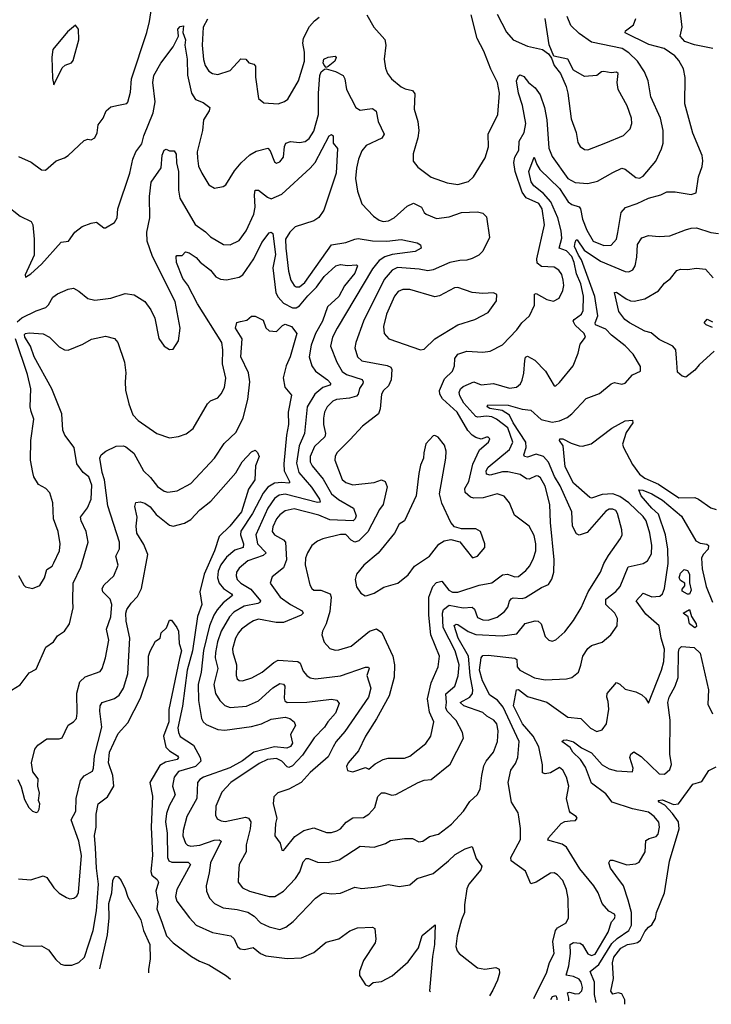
# Model space of a CAD drawing. Extents: x 1245432 to 1420865, y 606325 to 671314.
# Tile 147 of 256: x 1334692 to 1338578, y 611950 to 617477. Entities that reach past the tile are written whole.
import ezdxf

# ---------------------------------------------------------------- set-up
doc = ezdxf.new("R2010")
doc.units = 0

msp = doc.modelspace()

# ---------------------------------------------------------------- linework, layer by layer
at = {"layer": '0CON20XD'}
for points in [[(1334685, 616709.4), (1334757, 616677), (1334814.5, 616634.5), (1334836.8, 616633.2), (1334896.7, 616685), (1334945, 616701.1), (1334965, 616714.4), (1335055, 616800), (1335075, 616806.7), (1335095, 616802.5), (1335115, 616813.3), (1335127.9, 616842.1), (1335133, 616887), (1335161.4, 616925), (1335178, 616965), (1335205, 616988), (1335248.3, 616998.3), (1335293.9, 617006.1), (1335300, 617015), (1335315, 617070), (1335320, 617145), (1335406.2, 617405), (1335422.4, 617467.6), (1335436.5, 617565)], [(1338586.3, 617316.4), (1338484.1, 617335.9), (1338429.2, 617355), (1338402.5, 617385), (1338414.2, 617435), (1338400.8, 617545)], [(1334678.6, 615781.4), (1334705, 615803.8), (1334785, 615842.5), (1334839.1, 615860.9), (1334854.1, 615875.9), (1334879.6, 615920.4), (1334905, 615939.1), (1334965, 615964.2), (1334995, 615970), (1335025, 615954), (1335075, 615911.4), (1335115, 615903.3), (1335205, 615914.4), (1335285, 615940.5), (1335335, 615932.9), (1335395, 615896.2), (1335428.7, 615848.7), (1335452.4, 615802.4), (1335475, 615687.5), (1335503.8, 615645), (1335535, 615626.7), (1335555, 615627.5), (1335585.7, 615674.3), (1335594.2, 615745), (1335565.3, 615895), (1335438.1, 616148.1), (1335409.2, 616235), (1335406.2, 616285), (1335423.7, 616365), (1335421.3, 616485), (1335432.1, 616565), (1335486.7, 616645), (1335493, 616717), (1335504.2, 616745.8), (1335515, 616750.5), (1335535, 616742), (1335561.2, 616741.2), (1335571.7, 616721.7), (1335573.1, 616673.1), (1335585.2, 616625.2), (1335585, 616520), (1335592.6, 616475), (1335677.8, 616327.8), (1335736.5, 616286.5), (1335765, 616258.1), (1335837.5, 616215), (1335875, 616212.9), (1335925, 616238.1), (1335965, 616291.4), (1336007.8, 616385), (1336015.8, 616425), (1336010.9, 616495), (1336015, 616521.2), (1336035, 616520), (1336085, 616480.4), (1336105, 616472), (1336165, 616498.7), (1336325, 616643.6), (1336352.2, 616675), (1336430.4, 616825), (1336445, 616833.1), (1336453.1, 616825), (1336454.2, 616784.2), (1336477.5, 616755), (1336469.8, 616615), (1336401.7, 616408.3), (1336373.5, 616366.5), (1336345, 616348.5), (1336241.2, 616315), (1336210.8, 616285), (1336186.8, 616245), (1336187.2, 616195), (1336203.3, 616065), (1336216.5, 616015), (1336235, 615984.5), (1336245, 615977.9), (1336265, 615978.2), (1336295, 616002.2), (1336445, 616213.8), (1336525, 616227.3), (1336575, 616245.3), (1336595, 616248.2), (1336675, 616236.8), (1336756, 616234), (1336835, 616243.1), (1336925, 616225.7), (1336945, 616213.3), (1336948.6, 616195), (1336915, 616176), (1336785, 616158.7), (1336745, 616145.6), (1336713, 616125), (1336675, 616079.2), (1336475.4, 615745), (1336450.8, 615695), (1336439.1, 615645), (1336474.7, 615555), (1336505, 615502.9), (1336528.6, 615485), (1336616.6, 615456.6), (1336622.8, 615445), (1336619.7, 615435), (1336602.6, 615407.4), (1336595.2, 615374.8), (1336585.2, 615364.8), (1336545, 615353.4), (1336472.5, 615345), (1336451.5, 615335), (1336420, 615305), (1336404.7, 615275), (1336398.7, 615241.3), (1336399.2, 615205), (1336410.5, 615155), (1336407.6, 615135), (1336348.7, 615081.3), (1336324.4, 615025), (1336325.3, 614995), (1336335, 614972.1), (1336397.8, 614897.8), (1336444.2, 614815), (1336484.5, 614784.5), (1336567.8, 614735), (1336582.5, 614692.5), (1336577.8, 614675), (1336565.3, 614664.7), (1336435, 614669.8), (1336374.2, 614695.8), (1336235, 614731.9), (1336185, 614719.7), (1336155, 614697.8), (1336135.9, 614675), (1336115, 614630), (1336111.1, 614605), (1336123.3, 614585), (1336175, 614557.3), (1336185.3, 614545), (1336190.8, 614445), (1336175, 614401.1), (1336110.4, 614349.6), (1336099.4, 614315), (1336155.4, 614235), (1336215, 614193.6), (1336279.5, 614159.5), (1336285.5, 614145), (1336274.4, 614135), (1336175, 614093.6), (1336132.9, 614092.9), (1336035, 614111.9), (1336006.5, 614103.5), (1335982.1, 614087.9), (1335938.2, 614055), (1335922, 614035), (1335905.3, 614004.7), (1335888.7, 613945), (1335889.3, 613925), (1335910.7, 613855), (1335908.5, 613795), (1335915, 613776.2), (1335925, 613768.6), (1335945, 613765.6), (1335997, 613783), (1336055.2, 613814.8), (1336120.5, 613869.5), (1336145, 613881.1), (1336255, 613874.7), (1336268.2, 613865), (1336285, 613819.2), (1336305, 613795.7), (1336325, 613783.5), (1336355, 613776.9), (1336495, 613793.5), (1336635, 613842.9), (1336652.3, 613842.3), (1336655.5, 613835), (1336643.1, 613795), (1336664.6, 613725), (1336652.5, 613675), (1336519, 613481), (1336470, 613425), (1336454, 613395), (1336425, 613340), (1336325, 613250.9), (1336274.8, 613195.2), (1336205, 613156.9), (1336142.8, 613137.2), (1336120, 613115), (1336116.5, 613075), (1336137.8, 612995), (1336129.1, 612965), (1336126.2, 612895), (1336155.6, 612855), (1336166.1, 612816.1), (1336175, 612814.2), (1336185, 612824.3), (1336237.6, 612892.4), (1336288.6, 612925), (1336345, 612940.7), (1336415.7, 612914.3), (1336445, 612914.4), (1336475, 612923.3), (1336495, 612935.6), (1336527, 612973), (1336565, 612996.2), (1336625, 612997.8), (1336655, 613017.9), (1336687.8, 613055), (1336704.1, 613115.9), (1336725, 613136.5), (1336745, 613136.7), (1336783.5, 613123.5), (1336805, 613127.2), (1336931.4, 613195), (1336965, 613208.1), (1337005, 613211.5), (1337111.4, 613298.6), (1337185.4, 613444.6), (1337180.5, 613475), (1337145, 613543.1), (1337095, 613595.8), (1337086.8, 613615), (1337091.4, 613645), (1337086.7, 613693.3), (1337136.8, 613735), (1337155.8, 613794.2), (1337162.3, 613855), (1337138.8, 613935), (1337071.5, 614065), (1337067.7, 614145), (1337073.6, 614166.4), (1337105, 614190.8), (1337185, 614175.2), (1337235, 614179.2), (1337247.9, 614167.9), (1337265, 614121.8), (1337295, 614107.8), (1337325, 614105.8), (1337375, 614123.2), (1337415.5, 614154.5), (1337435, 614179.5), (1337445, 614212.9), (1337453, 614227), (1337465, 614232.5), (1337515, 614228.4), (1337535, 614233.2), (1337625, 614289.1), (1337663.6, 614306.4), (1337682.8, 614337.2), (1337693.5, 614375), (1337695.4, 614445), (1337675.3, 614654.7), (1337671.7, 614755), (1337645, 614859.5), (1337617.9, 614905), (1337605, 614914.5), (1337595, 614916.2), (1337555, 614897.1), (1337540.3, 614900.3), (1337505, 614923.9), (1337435, 614940), (1337405, 614938.3), (1337335, 614919.8), (1337315.8, 614925.8), (1337313.3, 614945), (1337325, 614965.3), (1337443.7, 615065), (1337463.8, 615105), (1337435, 615185.8), (1337372.4, 615235), (1337345, 615247.2), (1337315, 615250.9), (1337265.7, 615245.7), (1337255, 615250.6), (1337188.6, 615325), (1337165.8, 615365), (1337161.2, 615385), (1337169.1, 615405), (1337185, 615418.9), (1337245, 615444.5), (1337285, 615426.9), (1337355, 615434.7), (1337445, 615409.6), (1337484.7, 615415.3), (1337506.4, 615433.6), (1337515.8, 615454.2), (1337525, 615492.5), (1337530.3, 615565), (1337535, 615582), (1337545, 615588.9), (1337586.2, 615566.2), (1337647.3, 615505), (1337695, 615421.2), (1337705, 615422.5), (1337725, 615440), (1337802.2, 615535), (1337830.6, 615605), (1337840.8, 615655), (1337871.2, 615695), (1337863.5, 615715), (1337812.7, 615762.7), (1337802.8, 615785), (1337807.9, 615795), (1337849.4, 615825), (1337858.9, 615845), (1337860.3, 615925), (1337845.1, 615995), (1337820.8, 616050.8), (1337808.5, 616115), (1337795, 616148.4), (1337765, 616180.6), (1337723.1, 616195), (1337739.2, 616250.7), (1337735, 616292.9), (1337716.8, 616365), (1337676.7, 616455), (1337635, 616502.3), (1337581.2, 616545), (1337566.9, 616566.9), (1337552.9, 616625), (1337583.1, 616705), (1337597.3, 616665), (1337615, 616636.9), (1337725, 616530.5), (1337774.2, 616455), (1337795, 616440.5), (1337835, 616426), (1337843.9, 616415), (1337855, 616358), (1337878.8, 616295), (1337915, 616233.4), (1337975, 616209.2), (1338015, 616210.9), (1338045, 616245.8), (1338053.3, 616283.3), (1338071.1, 616395), (1338096, 616424), (1338161.2, 616445), (1338225, 616475.3), (1338295, 616494.4), (1338328.2, 616511.8), (1338375, 616511.5), (1338465, 616496), (1338493.3, 616505), (1338505.7, 616595), (1338526.1, 616653.9), (1338530, 616685), (1338526.2, 616715), (1338475, 616840), (1338429.1, 617005), (1338432.4, 617152.4), (1338422.2, 617202.2), (1338395, 617249.2), (1338373.1, 617275), (1338312.9, 617315), (1338227.5, 617337.5), (1338094.6, 617404.6), (1338096.2, 617415), (1338140.6, 617449.4), (1338154.6, 617485)], [(1335748.7, 617481.3), (1335724, 617436), (1335718.1, 617335), (1335725, 617253.3), (1335735, 617220.8), (1335755, 617189.4), (1335775, 617174.5), (1335805, 617169.6), (1335875, 617192.2), (1335935, 617258.1), (1335963.8, 617255), (1335980.8, 617235), (1336007.2, 617227.2), (1336016.9, 617216.9), (1336017.5, 617155), (1336034.3, 617034.3), (1336065, 617011.2), (1336145, 617006), (1336181.2, 617018.8), (1336198.3, 617031.7), (1336258.8, 617135), (1336292.7, 617245), (1336293.3, 617295), (1336283.1, 617345), (1336286.8, 617373.2), (1336320.8, 617439.2), (1336348.5, 617471.5), (1336375, 617491.3)], [(1336548.6, 615121.4), (1336474.5, 615045), (1336464.5, 615025), (1336463.6, 615005), (1336505, 614896.7), (1336525, 614879.2), (1336565, 614867.1), (1336685, 614878.9), (1336725, 614893.9), (1336745.3, 614885), (1336756.8, 614855), (1336735.3, 614755), (1336713.2, 614726.8), (1336647.8, 614602.2), (1336597.8, 614552.2), (1336574.8, 614544.8), (1336555.6, 614555.6), (1336525, 614586.9), (1336495, 614588.2), (1336395, 614563.6), (1336365, 614549.1), (1336334.8, 614525.2), (1336309.3, 614485), (1336298.8, 614455), (1336297.1, 614417.1), (1336323.5, 614305), (1336333.3, 614283.3), (1336344.7, 614274.7), (1336385, 614274), (1336437.7, 614255), (1336443.1, 614235), (1336435.8, 614154.2), (1336415, 614086), (1336393.3, 614045), (1336390.6, 614025), (1336402.4, 613982.4), (1336435, 613947.8), (1336465, 613938.2), (1336485, 613939.1), (1336555, 613960), (1336658.1, 614045), (1336697.1, 614057.1), (1336726.8, 614036.8), (1336789.4, 613905), (1336798.9, 613855), (1336797, 613787), (1336768.2, 613681.8), (1336698.1, 613551.9), (1336635, 613455.6), (1336596.3, 613373.7), (1336537.3, 613305), (1336528.9, 613285), (1336535, 613263.3), (1336564.2, 613254.2), (1336635, 613280), (1336655, 613270), (1336689.8, 613300.2), (1336735.3, 613324.7), (1336762.4, 613332.4), (1336855, 613332.2), (1336885, 613343.3), (1336975.3, 613414.7), (1337002, 613455), (1337018.5, 613535), (1336995, 613590), (1336984.1, 613665), (1337004.6, 613755), (1337043.8, 613845), (1337050.8, 613905), (1337003.3, 614025), (1336990.6, 614135), (1336991.1, 614235), (1337014.2, 614295.8), (1337035, 614317.6), (1337064.7, 614324.7), (1337104.1, 614274.1), (1337125, 614264.3), (1337155, 614263.9), (1337273.4, 614303.4), (1337345, 614316.9), (1337405, 614361.5), (1337434.1, 614364.1), (1337475, 614350.4), (1337495, 614350.9), (1337536.2, 614385), (1337558.1, 614411.9), (1337580, 614455), (1337591.6, 614495), (1337592.2, 614535), (1337582.5, 614582.5), (1337554.7, 614634.7), (1337473.1, 614695), (1337444.5, 614765), (1337415, 614802), (1337375, 614815.5), (1337296.6, 614793.4), (1337245, 614790.6), (1337225, 614796.2), (1337195, 614822.9), (1337193.1, 614845), (1337215.3, 614885), (1337238.4, 614981.6), (1337276.7, 615063.3), (1337326.7, 615105), (1337333.3, 615125), (1337325, 615133.3), (1337315, 615133.3), (1337285, 615123.3), (1337255, 615132), (1337235, 615145.7), (1337210.5, 615170.5), (1337150.3, 615275), (1337068.5, 615348.5), (1337053.1, 615375), (1337051.1, 615395), (1337079.3, 615460.7), (1337123.8, 615505), (1337136.1, 615535), (1337137.1, 615575), (1337155, 615600.4), (1337205, 615616.7), (1337295, 615611.1), (1337335, 615616.4), (1337405, 615651.4), (1337485, 615736.9), (1337513.8, 615776.2), (1337557.5, 615815), (1337584.1, 615875), (1337585, 615936.2), (1337595, 615939.4), (1337655, 615906), (1337692, 615898), (1337722.9, 615915), (1337743.6, 615956.4), (1337749.5, 615985), (1337746.2, 616015), (1337737.8, 616047.8), (1337721.3, 616071.3), (1337695, 616087.5), (1337625, 616092.3), (1337600.2, 616110.2), (1337598.5, 616135), (1337640.8, 616325), (1337627.5, 616415), (1337609.6, 616445), (1337537.7, 616477.7), (1337515, 616508.5), (1337477, 616625), (1337468.7, 616675), (1337473.8, 616705), (1337497.1, 616745), (1337498.5, 616795), (1337527.1, 616845), (1337536.3, 616895), (1337517.4, 616995), (1337494.5, 617064.5), (1337483.1, 617135), (1337495, 617162.5), (1337505, 617168), (1337525, 617158.6), (1337551.1, 617125), (1337589.5, 617095), (1337616, 617055), (1337640.3, 616985), (1337655.2, 616915.2), (1337666.4, 616756.4), (1337685, 616708.9), (1337773.1, 616585), (1337814.2, 616564.2), (1337885, 616557.1), (1337939.8, 616570.2), (1338025, 616619.5), (1338075.9, 616644.1), (1338095, 616638.6), (1338155, 616591.9), (1338175, 616588.2), (1338195, 616598.5), (1338266.2, 616683.8), (1338297.9, 616752.1), (1338308.2, 616785), (1338308, 616855), (1338292.2, 616925), (1338238.9, 617045), (1338224.4, 617135), (1338203.1, 617185), (1338163.1, 617245), (1338115, 617291.6), (1338076.7, 617315), (1337905, 617351.8), (1337835, 617399.3), (1337788.5, 617445), (1337767.8, 617495)], [(1336642.9, 617505), (1336682, 617435), (1336745, 617366.7), (1336748.8, 617335), (1336740.9, 617255), (1336747.5, 617205), (1336758.9, 617175), (1336780.8, 617145), (1336835, 617101.4), (1336858.7, 617088.7), (1336900, 617080), (1336911.9, 617061.9), (1336908.2, 616975), (1336929.5, 616905), (1336934.5, 616855), (1336930, 616815), (1336903.3, 616725), (1336903.5, 616683.5), (1336929.8, 616649.8), (1337005, 616592.7), (1337095, 616561.5), (1337155, 616552.1), (1337215, 616570), (1337242, 616595), (1337307.6, 616702.4), (1337325.6, 616764.4), (1337324.6, 616835.4), (1337379.5, 616945), (1337387.8, 617065), (1337376.4, 617125), (1337339.2, 617199.1), (1337301.2, 617301.2), (1337262.8, 617372.8), (1337229.5, 617505)], [(1337375, 617508.6), (1337427.6, 617407.6), (1337465, 617364.6), (1337545, 617328.5), (1337630.3, 617310.3), (1337663.3, 617285), (1337681.2, 617261.2), (1337695, 617220), (1337731.2, 617175), (1337762.4, 617102.4), (1337772.5, 617065), (1337791.7, 616921.7), (1337818.9, 616845), (1337827.9, 616787.9), (1337842, 616765), (1337865, 616748.6), (1337885, 616747.8), (1337985, 616785.5), (1338085, 616827.5), (1338122.5, 616865), (1338131.5, 616895), (1338130, 616925), (1338105, 616993.8), (1338055.6, 617085), (1338050, 617125), (1338055.7, 617175), (1338045, 617183.8), (1338015, 617180), (1337975, 617187.5), (1337961.2, 617185), (1337935, 617163.3), (1337865, 617158), (1337803.3, 617195), (1337772.5, 617255), (1337693.3, 617273.3), (1337667.1, 617337.1), (1337644.4, 617485)], [(1334615, 616437.5), (1334696, 616375), (1334756.9, 616345), (1334765.6, 616325), (1334773.3, 616245), (1334773.3, 616155), (1334723.8, 616045), (1334725, 616032.5), (1334755, 616050.8), (1334815, 616104.4), (1334925, 616228.8), (1334966, 616235), (1335002, 616285), (1335043.8, 616316.2), (1335095, 616335.6), (1335125, 616340), (1335165, 616308.8), (1335175, 616308.8), (1335225, 616338.8), (1335240, 616365), (1335244.5, 616415), (1335312.3, 616615), (1335327.9, 616695), (1335345, 616736), (1335379.4, 616780.6), (1335390.5, 616825), (1335442.2, 616955), (1335454, 617016), (1335440.5, 617125), (1335445.8, 617164.2), (1335485, 617233.1), (1335555.4, 617325), (1335584.3, 617385), (1335580.3, 617425), (1335595, 617438.8), (1335613.8, 617443.8), (1335608.8, 617405), (1335623.7, 617365), (1335621.3, 617335), (1335633.8, 617255), (1335635.2, 617165.2), (1335657.5, 617065), (1335680.1, 617030.1), (1335723.2, 617013.2), (1335760.8, 616985), (1335757.3, 616965), (1335726.2, 616915), (1335720, 616855), (1335689.4, 616735), (1335690.8, 616700.8), (1335697.3, 616655), (1335715, 616616), (1335755, 616551.2), (1335787.7, 616532.3), (1335835, 616540.8), (1335850, 616550), (1335900.3, 616629.7), (1335936.9, 616673.1), (1335985, 616718.5), (1336021.3, 616738.7), (1336086.4, 616756.4), (1336100.7, 616740.7), (1336125, 616678.8), (1336135, 616672), (1336155, 616679.2), (1336174.4, 616705), (1336179.5, 616765), (1336188.6, 616785), (1336215, 616794.5), (1336265, 616787.9), (1336295.8, 616794.2), (1336319.5, 616810.5), (1336345, 616851.1), (1336371.9, 616945), (1336370.8, 617065), (1336379.8, 617165), (1336386, 617184), (1336405, 617200), (1336415, 617202.5), (1336467.5, 617187.5), (1336510.8, 617165), (1336520, 617145), (1336528.5, 617085), (1336581.1, 616985), (1336605, 616970), (1336644, 616976), (1336675, 616978.5), (1336694.6, 616964.6), (1336707.3, 616905), (1336740.9, 616835), (1336727.4, 616812.6), (1336638.4, 616771.6), (1336615, 616740.8), (1336596.9, 616695), (1336584.6, 616644.6), (1336579.6, 616585), (1336589.6, 616515), (1336614, 616444), (1336680, 616375), (1336712.2, 616352.2), (1336735.3, 616345.3), (1336765, 616348), (1336795.7, 616364.3), (1336869.5, 616430.5), (1336905, 616447.5), (1336950, 616425), (1336964.2, 616395), (1336976, 616385), (1337035, 616361.6), (1337105, 616370.2), (1337175.3, 616395.3), (1337265, 616398.5), (1337295, 616391.1), (1337315, 616370), (1337332.5, 616255), (1337295, 616178), (1337272, 616155), (1337235, 616136.9), (1337205, 616126.7), (1337165, 616126.1), (1337110, 616115), (1337015, 616072.8), (1336985, 616067.5), (1336937.8, 616077.8), (1336815, 616085.8), (1336785, 616070.6), (1336740.7, 616019.3), (1336624.2, 615785), (1336580.7, 615665), (1336576.1, 615635), (1336590.4, 615585), (1336615, 615562), (1336756.9, 615536.9), (1336777.7, 615527.7), (1336783.7, 615513.7), (1336780, 615455), (1336765, 615422.5), (1336736, 615395), (1336725.6, 615374.4), (1336717.8, 615292.2), (1336708.5, 615265), (1336619.4, 615195), (1336548.6, 615121.4)], [(1334885, 617112.5), (1334931.9, 617208.1), (1334948.4, 617221.6), (1334984, 617235), (1334992.1, 617247.9), (1335025.7, 617365), (1335022.5, 617425), (1335005.8, 617445.8), (1334960.3, 617409.7), (1334879.1, 617310.9), (1334873, 617267), (1334877.3, 617147.3), (1334885, 617112.5)], [(1336415, 617210), (1336402.7, 617222.7), (1336398.1, 617235), (1336401.5, 617255), (1336425, 617267.1), (1336465, 617272), (1336470, 617265), (1336462.7, 617245), (1336425, 617214), (1336415, 617210)], [(1334622, 613698), (1334695, 613742.5), (1334745, 613811.2), (1334785, 613832), (1334838.6, 613955), (1334881.9, 613985), (1334905, 614018.8), (1334945, 614044), (1334972.5, 614085), (1334993.1, 614175), (1334991.1, 614215), (1334992.3, 614315), (1335036.4, 614403.6), (1335076.7, 614545), (1335065.6, 614605), (1335037.1, 614665), (1335034.6, 614685), (1335072.8, 614737.2), (1335093.3, 614785), (1335097.5, 614865), (1335080.5, 614910.5), (1335050, 614935), (1335013.3, 614983.3), (1334997.8, 615075), (1334945.8, 615145), (1334935, 615173.3), (1334929.1, 615265), (1334874.1, 615405), (1334773.6, 615585), (1334752.6, 615645), (1334720.7, 615695), (1334720.5, 615709.5), (1334725, 615716.5), (1334745, 615719.5), (1334825, 615714.5), (1334859.4, 615695), (1334915, 615641.5), (1334945, 615624.5), (1334965, 615621.5), (1335046.7, 615655), (1335096.9, 615683.1), (1335175, 615700.5), (1335225, 615688.6), (1335243.3, 615665), (1335282, 615555), (1335289.4, 615495), (1335284.4, 615445), (1335287.6, 615397.6), (1335305, 615320), (1335328.5, 615258.5), (1335357.8, 615227.8), (1335463.8, 615155), (1335535, 615130), (1335585, 615137.8), (1335627.6, 615152.4), (1335668, 615182), (1335748.6, 615321.4), (1335765, 615337.1), (1335805.4, 615354.6), (1335825, 615376.2), (1335842.7, 615412.7), (1335850, 615465), (1335832.9, 615545), (1335834.6, 615624.6), (1335827.7, 615665), (1335692.2, 615882.2), (1335637.8, 615987.7), (1335609.5, 616025), (1335573.3, 616115), (1335571.3, 616148.7), (1335575, 616153.8), (1335605, 616153.8), (1335625, 616173.8), (1335645, 616169.2), (1335685, 616143.1), (1335706.4, 616116.4), (1335765, 616070.9), (1335795, 616034.6), (1335820.8, 616020.9), (1335855, 616016.4), (1335925, 616032.2), (1335945.4, 616045), (1336007.4, 616135), (1336053, 616227), (1336095, 616280), (1336105, 616284.2), (1336115, 616277.5), (1336129.9, 616160.1), (1336114, 616085), (1336131.2, 615945), (1336145, 615918.9), (1336175, 615886.4), (1336225, 615859.6), (1336245, 615860.2), (1336265, 615870.3), (1336311.9, 615928.1), (1336360, 615975), (1336403.8, 616036.2), (1336469.5, 616095), (1336495, 616103.8), (1336535, 616097.1), (1336585, 616100.8), (1336590, 616095), (1336574.7, 616055), (1336517.3, 615982.7), (1336486.3, 615923.7), (1336422, 615865), (1336393.3, 615785), (1336353.9, 615715), (1336330.1, 615649.9), (1336319.2, 615585), (1336333.8, 615535), (1336355.2, 615505.2), (1336422.5, 615455), (1336440.4, 615435), (1336434.4, 615425), (1336395, 615412.6), (1336350.8, 615375), (1336308.6, 615305), (1336293.6, 615155), (1336263.3, 615085), (1336248.1, 614988.1), (1336261.6, 614935), (1336332.7, 614852.7), (1336376.8, 614785), (1336381.2, 614768.8), (1336365, 614766.6), (1336185, 614813.3), (1336151.2, 614808.8), (1336125, 614790), (1336086.4, 614735), (1336018.4, 614585), (1336028.4, 614535), (1336077.3, 614485), (1336060.5, 614469.5), (1335975, 614440.2), (1335925, 614399.2), (1335910.3, 614375), (1335909.1, 614355), (1335915.3, 614335), (1335935, 614313.3), (1335990.7, 614280.7), (1336045.4, 614214.6), (1336042.5, 614205), (1336029.7, 614200.3), (1335954.5, 614185.5), (1335895, 614151.8), (1335871.2, 614125), (1335825, 614044.5), (1335804.5, 613985), (1335793, 613925), (1335791.5, 613895), (1335806.2, 613835), (1335783.8, 613745), (1335792.9, 613695), (1335816.4, 613655), (1335845, 613628.2), (1335875, 613616.1), (1335966.6, 613623.4), (1336035, 613654.1), (1336115, 613725.8), (1336155, 613750.9), (1336175, 613746.8), (1336182.7, 613735), (1336177.9, 613667.9), (1336182.9, 613652.9), (1336195, 613643.5), (1336305, 613645.3), (1336445, 613663.8), (1336475, 613656.9), (1336487.9, 613637.9), (1336467.2, 613585), (1336423.9, 613536.1), (1336405.1, 613504.9), (1336347.1, 613445), (1336281.2, 613348.8), (1336225, 613288.4), (1336205, 613279.5), (1336195, 613282.5), (1336165, 613314.7), (1336135, 613330), (1336085, 613324.8), (1336038.2, 613301.9), (1335878.2, 613195), (1335829.2, 613140.9), (1335795, 613062.5), (1335792.4, 613012.4), (1335802, 612992), (1335825, 612979.5), (1335847, 612977), (1335961.4, 613001.4), (1335978.9, 612995), (1335990.4, 612975), (1335987.3, 612935), (1335965.3, 612845), (1335965.3, 612805), (1335926.4, 612735), (1335921.9, 612685)], [(1335921.9, 612685), (1335920.8, 612635), (1335945, 612603.3), (1335983.3, 612585), (1336045, 612567.3), (1336095, 612554.6), (1336125.5, 612555.5), (1336175, 612584.7), (1336243.1, 612656.9), (1336266.9, 612693.1), (1336285, 612750), (1336301.7, 612768.3), (1336315, 612768.8), (1336365, 612748.4), (1336425, 612745.4), (1336488.3, 612761.7), (1336605, 612838.5), (1336685, 612831.5), (1336747.3, 612852.7), (1336775, 612869.2), (1336855, 612881.3), (1336900.4, 612880.4), (1336935, 612862.5), (1336957.5, 612865), (1336995, 612891.2), (1337045, 612905.6), (1337118.9, 612961.1), (1337185.3, 613034.7), (1337222.3, 613087.7), (1337265, 613127.5), (1337280.6, 613159.4), (1337288.4, 613235), (1337301, 613289), (1337314.3, 613315.7), (1337354.7, 613365), (1337376.7, 613425), (1337381.6, 613485), (1337372.5, 613525), (1337356.7, 613545), (1337317, 613567), (1337295, 613588.4), (1337187.7, 613625), (1337167.5, 613645), (1337221.2, 613675), (1337235.7, 613695), (1337238.1, 613715), (1337223.2, 613795), (1337214.8, 613905.2), (1337156.1, 614005), (1337134.2, 614075.8), (1337145, 614083.5), (1337155, 614081.2), (1337212.9, 614042.9), (1337255, 614026.3), (1337402.4, 614017.6), (1337485, 614029.6), (1337532.5, 614087.5), (1337588, 614102), (1337605, 614100), (1337623.1, 614085), (1337644.6, 614014.6), (1337665, 613994), (1337685, 613988.8), (1337705, 613995.8), (1337755, 614040.8), (1337804.4, 614105), (1337846.5, 614175), (1337886, 614265), (1337956.2, 614375), (1337974.6, 614425), (1337999.9, 614470.1), (1338068.1, 614565), (1338076.7, 614585), (1338075.6, 614614.4), (1338051.6, 614705), (1338042.4, 614722.4), (1338025, 614730.4), (1338005, 614728.7), (1337985, 614718.5), (1337880.9, 614599.1), (1337835, 614583.8), (1337820.6, 614590.6), (1337799.2, 614635), (1337795.3, 614715), (1337729.8, 614859.8), (1337697.8, 614912.2), (1337663.5, 614993.5), (1337636.2, 615025), (1337595, 615038.9), (1337545, 615020.7), (1337529.4, 615025), (1337524.5, 615035), (1337538.1, 615075), (1337536, 615105), (1337465.3, 615215), (1337445, 615256.8), (1337403.3, 615283.3), (1337333.8, 615295), (1337318.6, 615305), (1337323.3, 615315), (1337436.5, 615313.5), (1337515, 615290.7), (1337565, 615285.8), (1337622.1, 615232.1), (1337685, 615218.9), (1337725, 615224.7), (1337768, 615245), (1337794, 615265), (1337875, 615351.4), (1337951.1, 615378.9), (1338015, 615433.1), (1338035, 615440), (1338075, 615430.8), (1338095, 615437.5), (1338135.5, 615484.5), (1338180, 615505), (1338180.5, 615530.5), (1338140.1, 615600.1), (1338095, 615647.1), (1338016.7, 615706.7), (1337985, 615739.3), (1337928, 615765), (1337925.9, 615775), (1337940.2, 615815), (1337923.5, 615923.5), (1337849.7, 616129.7), (1337831.5, 616155), (1337809.7, 616205), (1337812.7, 616227.3), (1337818.3, 616241.7), (1337825, 616242), (1337863.6, 616183.6), (1337955, 616121.2), (1338095, 616063.6), (1338115, 616061.5), (1338137.6, 616072.4), (1338150, 616095), (1338159.6, 616145), (1338163.2, 616215), (1338187.8, 616252.2), (1338225, 616265.5), (1338285, 616260.9), (1338345, 616264.6), (1338433.1, 616296.9), (1338465, 616307.4), (1338495, 616308.1), (1338575, 616283.6), (1338618, 616278)], [(1338595, 615617.1), (1338509.6, 615540.4), (1338485, 615509.6), (1338435, 615470.8), (1338415, 615475.8), (1338389.3, 615499.3), (1338382.7, 615577.3), (1338378.6, 615625), (1338362.5, 615645), (1338285, 615681.8), (1338240, 615720), (1338205, 615729.2), (1338118.6, 615775), (1338092.5, 615795), (1338058.5, 615838.5), (1338035, 615946.2), (1338045, 615948.1), (1338099.5, 615909.5), (1338125, 615899.7), (1338145, 615898), (1338205, 615910.6), (1338282.5, 615955), (1338315, 615998.8), (1338350, 616025), (1338385, 616070), (1338405, 616076.7), (1338445, 616074.2), (1338495, 616082.7), (1338545, 616077.1), (1338589.2, 616029.2)], [(1336945, 615624.3), (1336965, 615628.6), (1337024.3, 615685), (1337155, 615763.6), (1337250, 615795), (1337325, 615834.3), (1337371.2, 615898.8), (1337373.8, 615933.8), (1337353.9, 615943.9), (1337295, 615940), (1337235.6, 615945.6), (1337153.4, 615973.4), (1337135, 615971.8), (1337051.9, 615928.1), (1337025, 615920.9), (1336885, 615962.4), (1336845, 615963.2), (1336819, 615951), (1336798, 615925), (1336754.1, 615825), (1336737.2, 615755), (1336741.1, 615715), (1336766.5, 615686.5), (1336945, 615624.3)], [(1334682.7, 613212.7), (1334701.7, 613171.7), (1334720.5, 613100.5), (1334743.8, 613055), (1334765, 613033.3), (1334785, 613027.5), (1334795, 613030), (1334802.5, 613045), (1334806.2, 613075), (1334798.8, 613095), (1334803.8, 613135), (1334793.8, 613175), (1334796, 613215), (1334766.7, 613255), (1334758.6, 613305), (1334778, 613382), (1334794.7, 613405.3), (1334845, 613439.4), (1334915, 613439.4), (1334932, 613445), (1334965, 613516.7), (1334995, 613536.2), (1335011.2, 613555), (1335015.8, 613585), (1335013.6, 613696.4), (1335030.3, 613759.7), (1335061.1, 613788.9), (1335145, 613818.1), (1335156.5, 613835), (1335175.3, 613894.7), (1335193.1, 613995), (1335180.8, 614055), (1335204.8, 614125.2), (1335210.8, 614195), (1335201.8, 614225), (1335159.5, 614265), (1335156.4, 614285), (1335167.5, 614305), (1335221.8, 614355), (1335245.6, 614415), (1335233.3, 614465), (1335252.6, 614507.4), (1335252.9, 614545), (1335187.7, 614747.7), (1335168.9, 614895), (1335156, 614935), (1335143.2, 615015), (1335149.7, 615035), (1335175.7, 615054.3), (1335235, 615084), (1335275, 615085.9), (1335289.6, 615079.6), (1335333.9, 615043.9), (1335388.5, 614945), (1335427.7, 614907.7), (1335466.4, 614856.4), (1335505, 614830), (1335525, 614824.5), (1335577.8, 614832.2), (1335655, 614874.5), (1335786.4, 615015), (1335841.9, 615098.1), (1335908.7, 615161.3), (1335948.5, 615241.5), (1335973.8, 615345), (1335985.3, 615445), (1335977.8, 615495), (1335934.7, 615585), (1335942, 615685), (1335905.4, 615745), (1335913.1, 615776.9), (1335934, 615784)], [(1335934, 615784), (1335969.5, 615790.5), (1335995, 615813.8), (1336015, 615812.5), (1336059.7, 615789.7), (1336075, 615746.7), (1336095, 615731.2), (1336135, 615726.7), (1336168.7, 615761.3), (1336185, 615767.8), (1336220, 615755), (1336250, 615715), (1336212.1, 615585), (1336189.6, 615535), (1336173.3, 615466.7), (1336182, 615415), (1336219.1, 615369.1), (1336200.4, 615275), (1336202.2, 615205), (1336190.7, 615145), (1336176, 614985), (1336179.2, 614945), (1336209.7, 614880.3), (1336205.2, 614874.8), (1336165, 614879.3), (1336125.1, 614874.9), (1336086.6, 614853.4), (1336060.3, 614819.7), (1336000.9, 614705), (1335935.4, 614605.4), (1335932.4, 614585), (1335949.8, 614535), (1335948.2, 614515), (1335900.5, 614499.5), (1335855, 614460.7), (1335822.9, 614417.1), (1335808.5, 614381.5), (1335804.8, 614345), (1335813.6, 614315), (1335838.4, 614285), (1335881.8, 614255), (1335887.5, 614245), (1335835.4, 614204.6), (1335802.4, 614165), (1335782.9, 614135), (1335758.3, 614075), (1335724.6, 613935.4), (1335712.6, 613815), (1335694.4, 613745), (1335697, 613655), (1335714.7, 613554.7), (1335723.5, 613535), (1335740.5, 613520.5), (1335805, 613492.3), (1335845, 613489.2), (1335995, 613509.4), (1336050.8, 613525), (1336105, 613550.8), (1336185, 613561.7), (1336210, 613555), (1336235.6, 613535), (1336241.4, 613515), (1336214.6, 613465), (1336225.8, 613415), (1336213.7, 613396.3), (1336192.6, 613387.4), (1336125, 613395.9), (1336008.2, 613365), (1335945, 613316.2), (1335873.4, 613276.6), (1335725, 613225.2), (1335705, 613212.5), (1335691.8, 613195), (1335688.4, 613105), (1335631.6, 613005), (1335611.2, 612925), (1335609.7, 612895), (1335625, 612854.4), (1335635, 612843.8), (1335655, 612837.9), (1335705, 612843.8), (1335785, 612872.3), (1335814, 612874), (1335823.8, 612865), (1335765.4, 612745), (1335757.4, 612687.4), (1335741.2, 612615), (1335741.8, 612585), (1335759.5, 612545), (1335786.5, 612516.5), (1335835, 612490.8), (1335915, 612482.6), (1335975, 612466.9), (1336010.4, 612445), (1336045, 612407.3), (1336095, 612384.3), (1336155, 612370.4), (1336187.6, 612382.4), (1336230, 612415), (1336355, 612545.6), (1336389.1, 612570.9), (1336405, 612575.7), (1336445, 612569.2), (1336495, 612573.6), (1336575, 612607.8), (1336615, 612600), (1336701.3, 612608.7), (1336765, 612622.5), (1336825, 612610.8), (1336885, 612620), (1336925, 612655.7), (1337015, 612683.6), (1337102.2, 612755), (1337139.2, 612790.8), (1337195, 612823.3), (1337235, 612836), (1337257.8, 612767.8), (1337290, 612725), (1337282.9, 612705), (1337216.7, 612625), (1337205, 612598.8), (1337192.2, 612507.8), (1337192.1, 612465), (1337174.2, 612425), (1337150, 612335), (1337142.7, 612275), (1337149.7, 612249.7), (1337161.2, 612235), (1337265, 612155.6), (1337305, 612147.9), (1337367.3, 612157.3), (1337387, 612147), (1337388.2, 612125), (1337377.3, 612085), (1337350.4, 612029.6), (1337331.7, 611998.2)], [(1338585, 615750), (1338548.8, 615765), (1338538.8, 615775), (1338555, 615795.7), (1338585, 615781.9)], [(1334686.3, 614356.3), (1334715, 614303.3), (1334725, 614293.8), (1334765, 614283.8), (1334805, 614301.2), (1334831.2, 614345), (1334845, 614390), (1334875, 614410), (1334885, 614428.8), (1334915.4, 614495), (1334919.5, 614535), (1334908.1, 614605), (1334882.2, 614675), (1334878.6, 614765), (1334861.7, 614821.7), (1334840, 614845), (1334797.6, 614867.6), (1334772, 614912), (1334765.6, 614935), (1334753.5, 615005), (1334754.4, 615115), (1334771.5, 615235), (1334757.1, 615277.1), (1334751.8, 615305), (1334754.6, 615405), (1334736.8, 615485), (1334669.5, 615685)], [(1337582, 611982.3), (1337586.5, 611995), (1337651.6, 612125), (1337669.7, 612185), (1337695.2, 612234.8), (1337687.2, 612302.8), (1337703.4, 612365), (1337715, 612379.7), (1337762.3, 612407.7), (1337776.4, 612435), (1337774.1, 612544.1), (1337764.7, 612594.7), (1337744.1, 612644.1), (1337715, 612676.9), (1337695, 612688.5), (1337675, 612686.7), (1337595, 612634.7), (1337565, 612625.6), (1337535, 612696.5), (1337454.2, 612755), (1337451.9, 612775), (1337506.2, 612875), (1337506.4, 612936.4), (1337496.7, 613003.3), (1337492.5, 613025), (1337455.4, 613085), (1337436.7, 613195), (1337451.1, 613265), (1337478.5, 613301.5), (1337491.2, 613335), (1337499.7, 613425), (1337408.9, 613618.9), (1337376.5, 613656.5), (1337334.7, 613684.8), (1337292.2, 613765), (1337275.7, 613825), (1337285, 613895.8), (1337295, 613907.3), (1337325, 613910.4), (1337475, 613893.1), (1337485.4, 613885.4), (1337488.2, 613845), (1337501.9, 613825), (1337585, 613783.2), (1337645, 613771.8), (1337765, 613777.5), (1337795.3, 613784.7), (1337832.9, 613815), (1337846.2, 613853.8), (1337856.9, 613905), (1337885, 613947.8), (1337905, 613963.5), (1337965, 613982.9), (1338014.2, 614025), (1338048.9, 614075), (1338052.2, 614115), (1338035.5, 614145), (1337985.4, 614195), (1337986.2, 614225), (1338041.7, 614268.3), (1338065.4, 614295), (1338111.8, 614405), (1338194.6, 614425.4), (1338220.2, 614439.8), (1338241.9, 614478.1), (1338244.1, 614525), (1338233.6, 614595), (1338211.8, 614665), (1338195, 614689.3), (1338114.7, 614765), (1338065, 614800.9), (1338025.1, 614815.1), (1337965, 614811.2), (1337905, 614791.5), (1337895.3, 614795.3), (1337805, 614876.2), (1337758, 614968), (1337745.8, 615085), (1337725.6, 615115), (1337728, 615125), (1337745, 615124.6), (1337790.3, 615100.2), (1337835, 615085.3), (1337855, 615083.9), (1337903.6, 615096.4), (1338020, 615185), (1338095, 615226), (1338135, 615230), (1338136.7, 615215), (1338100.2, 615159.8), (1338079.4, 615095), (1338084.4, 615075), (1338135, 614979.6), (1338175, 614926.4), (1338205, 614904.3), (1338280.8, 614870.8), (1338395, 614792.4), (1338485.3, 614795.3), (1338506.4, 614786.4), (1338575, 614736.7), (1338605, 614728)], [(1336633.5, 614243.5), (1336645, 614244.4), (1336685, 614257.5), (1336738.6, 614291.4), (1336816.2, 614315), (1336875, 614361.2), (1336911.3, 614408.7), (1336994.4, 614465), (1337047, 614533), (1337077.9, 614552.1), (1337115, 614558.8), (1337165, 614546.7), (1337236, 614456), (1337265, 614465.7), (1337305.7, 614515), (1337305.8, 614535), (1337281.2, 614605), (1337255, 614618.8), (1337175, 614618.8), (1337135, 614630), (1337114.3, 614654.3), (1337063.8, 614763.8), (1337051.8, 614815), (1337086.4, 615016.4), (1337088.5, 615055), (1337079.8, 615089.8), (1337044.3, 615134.3), (1337025, 615143.8), (1337015, 615141.2), (1336975, 615096.7), (1336963.6, 615046.4), (1336962.2, 615015), (1336944.3, 614975.7), (1336935, 614930), (1336919.4, 614805), (1336855, 614664), (1336825, 614646.2), (1336797.8, 614595), (1336707.4, 614482.6), (1336625.7, 614415), (1336585.7, 614365), (1336577.1, 614335), (1336585, 614293.3), (1336608.7, 614258.7), (1336633.5, 614243.5)], [(1334685.8, 612654.2), (1334755, 612649.4), (1334825, 612671.1), (1334845, 612661.9), (1334884.7, 612604.7), (1334915, 612574.4), (1334955, 612549.2), (1334975, 612542.5), (1334997.5, 612545), (1335013, 612557), (1335022.1, 612577.9), (1335040.5, 612785), (1335024, 612865), (1334982.3, 612985), (1335007.8, 613035), (1335010.7, 613105), (1335033.5, 613206.5), (1335055, 613233.1), (1335101.1, 613258.9), (1335107.6, 613275), (1335112.8, 613345), (1335153.2, 613505), (1335142.9, 613595), (1335145.3, 613625), (1335156.7, 613643.3), (1335225, 613666.7), (1335250.8, 613685), (1335276.5, 613725), (1335300.9, 613805), (1335311.6, 614005), (1335291.2, 614101.2), (1335288.8, 614145), (1335295, 614166.8), (1335318.3, 614201.7), (1335355, 614239.2), (1335376.4, 614285), (1335411.8, 614475), (1335390.9, 614530.9), (1335351.4, 614595), (1335347.1, 614635), (1335352.2, 614685), (1335340, 614745), (1335345, 614767.5), (1335368.6, 614771.4), (1335395, 614763.8), (1335425, 614742.6), (1335459.9, 614699.9), (1335535, 614639.1), (1335555.4, 614634.6), (1335619.4, 614650.6), (1335655, 614672.5), (1335705, 614725.4), (1335766.3, 614773.6), (1335906.4, 614933.6), (1335943.3, 614995), (1335995, 615050.7), (1336015, 615060), (1336028.4, 615048.4), (1336037.5, 615025), (1336018, 614972), (1336012.9, 614895), (1335977.9, 614842.1), (1335938.6, 614715), (1335872.4, 614635), (1335813.5, 614576.5), (1335786.5, 614496.5), (1335729.9, 614365), (1335705.4, 614265.4), (1335715.4, 614195), (1335692.2, 614127.8), (1335662.7, 613935), (1335633.3, 613825), (1335606.6, 613623.4), (1335581.3, 613501.3), (1335584.7, 613475), (1335595, 613453.8), (1335670, 613405), (1335706.7, 613335), (1335710, 613315), (1335680.8, 613285), (1335585, 613256.2), (1335559.6, 613225), (1335550.8, 613175), (1335566.8, 613125), (1335531.6, 613065), (1335518.1, 613021.9), (1335511.7, 612975), (1335520.7, 612910.7), (1335523.7, 612775), (1335530.4, 612755), (1335548, 612748), (1335638.3, 612748.3), (1335651.5, 612735), (1335575.4, 612595), (1335567.7, 612555), (1335575, 612529.4), (1335646.4, 612435), (1335685, 612394.7), (1335775, 612352.8), (1335878.8, 612335), (1335898, 612318), (1335915.5, 612275), (1335930.8, 612260.9), (1335955, 612258.1), (1336005, 612267.9), (1336045.2, 612235.2), (1336075, 612222.4), (1336195, 612207.8), (1336275, 612210.4), (1336345, 612241.1), (1336415, 612298.6), (1336485, 612318), (1336548.1, 612361.9), (1336589.7, 612379.7), (1336675, 612383.8), (1336688, 612375), (1336694.2, 612315), (1336690.6, 612295), (1336624.6, 612195), (1336601.1, 612135), (1336602.2, 612112.2), (1336635, 612060), (1336655, 612052), (1336678.6, 612071.4), (1336725, 612078.2), (1336785, 612110.5), (1336875, 612187.9), (1336932.8, 612267.2), (1336954.1, 612335.9), (1337026.2, 612396.2), (1337023.3, 612285), (1337012, 612218), (1336995.5, 612025.5), (1337001, 612019.1)], [(1338245, 614734.3), (1338183.5, 614805), (1338172, 614838), (1338194.4, 614835.6), (1338244.2, 614815), (1338305, 614780.5), (1338410.9, 614690.9), (1338491.5, 614551.5), (1338515, 614539.1), (1338553.8, 614533.8), (1338562.5, 614525), (1338560.8, 614505), (1338533.2, 614475), (1338523.3, 614455), (1338527.9, 614395), (1338549.6, 614295), (1338585, 614206.7)], [(1337778, 611969.9), (1337777.8, 611985), (1337770, 612015), (1337781.7, 612018.3), (1337815, 612009.2), (1337835, 612010.5), (1337851.3, 612025), (1337854.7, 612045), (1337847.5, 612075), (1337835, 612091.1), (1337805, 612105.3), (1337763.3, 612113.3), (1337778.6, 612165), (1337787.5, 612235), (1337784.8, 612285.2), (1337805, 612296.8), (1337842.3, 612292.3), (1337854.7, 612284.7), (1337885, 612232.7), (1337905, 612224.2), (1337925, 612231.7), (1337999, 612355), (1338017.6, 612412.4), (1338035, 612431.4), (1338037.8, 612445), (1338035, 612455.5), (1338002, 612472), (1337965, 612516), (1337942.5, 612575), (1337919.2, 612615), (1337839.7, 612709.7), (1337765, 612832.2), (1337739.5, 612849.5), (1337660.5, 612870.5), (1337664.4, 612885), (1337735, 612965.6), (1337755, 612977.1), (1337785, 612980.8), (1337815, 612982), (1337823.8, 612995), (1337820, 613005), (1337787.5, 613025), (1337781.2, 613035), (1337764.5, 613105), (1337777.8, 613175), (1337765, 613225.7), (1337744.1, 613264.1), (1337725, 613279.1), (1337675, 613248.5), (1337645, 613244.2), (1337630.3, 613250.3), (1337630, 613295), (1337608.4, 613395), (1337577.7, 613455), (1337517.9, 613525), (1337467.1, 613625), (1337483.2, 613715), (1337495, 613717.8), (1337545, 613677.9), (1337655, 613645.4), (1337772.1, 613562.1), (1337845, 613554.2), (1337899.7, 613499.7), (1337935, 613480.8), (1337965, 613490.8), (1337988.9, 613525), (1338002.5, 613607.5), (1337999.5, 613649.5), (1337991.8, 613675), (1337993.6, 613695), (1338045, 613756), (1338065, 613747.1), (1338095, 613720), (1338155, 613704.4), (1338188, 613688), (1338208.8, 613668.8), (1338225, 613640), (1338298, 613825), (1338311.8, 613875), (1338315.6, 613944.4), (1338297.4, 614005), (1338286.2, 614075), (1338210.7, 614140.7), (1338155.5, 614215), (1338195, 614258.2), (1338245, 614237.8), (1338288.9, 614241.1), (1338305, 614253.6), (1338316.2, 614285), (1338335.2, 614425.2), (1338333.3, 614505), (1338321.5, 614585), (1338281.8, 614701.8), (1338245, 614734.3)], [(1338455, 614252.5), (1338445, 614252.5), (1338415, 614270), (1338415, 614280), (1338430, 614300), (1338430, 614315), (1338405, 614330), (1338397.1, 614345), (1338405, 614371.2), (1338425, 614391.2), (1338445, 614385.8), (1338455.4, 614365), (1338456.6, 614316.6), (1338465.5, 614274.5), (1338455, 614252.5)], [(1338485, 614063.8), (1338456.2, 614085), (1338447.5, 614125), (1338420, 614145), (1338455, 614166.7), (1338466.9, 614126.9), (1338493.1, 614085), (1338495, 614070), (1338485, 614063.8)], [(1334651.7, 612301.7), (1334715, 612275.5), (1334815, 612277.8), (1334855, 612255.7), (1334895, 612201.9), (1334924.2, 612175), (1334945, 612168.8), (1334985, 612169.6), (1335024.3, 612185), (1335056.1, 612215), (1335106.3, 612363.7), (1335124.8, 612474.8), (1335135.6, 612625), (1335123.2, 612715), (1335119, 612829), (1335112.2, 612897.8), (1335122.5, 612945), (1335122.8, 613017.2), (1335132.9, 613075), (1335185.7, 613114.3), (1335222.1, 613175), (1335216.7, 613235), (1335192.2, 613305), (1335196.7, 613365), (1335245, 613470), (1335300.8, 613529.2), (1335371.8, 613668.2), (1335414.6, 613795), (1335416.9, 613905), (1335425, 613933.3), (1335455, 613988.8), (1335482.5, 614005), (1335487.1, 614035), (1335517.3, 614062.7), (1335533.5, 614106.5), (1335545, 614106.5), (1335575.9, 614065.9), (1335584.2, 614045), (1335589.4, 613975), (1335601.7, 613935), (1335589.6, 613890.4), (1335530.3, 613605), (1335530.6, 613535), (1335501.3, 613455), (1335514, 613394), (1335533.5, 613373.5), (1335579.4, 613345), (1335584.3, 613335), (1335577.5, 613325), (1335511.2, 613308.8), (1335480.3, 613289.7), (1335424.6, 613195), (1335438.8, 613118.8), (1335431.2, 612945), (1335438.8, 612785), (1335428.6, 612695), (1335434.4, 612674.4), (1335465, 612651.5), (1335472, 612635), (1335458.4, 612585), (1335467.8, 612525), (1335462.7, 612485), (1335492.9, 612405), (1335518.2, 612335), (1335554.2, 612294.2), (1335657.7, 612217.7), (1335702, 612192), (1335755, 612171.9), (1335855, 612110), (1335877, 612090.4)], [(1337931.6, 611960.1), (1337922.7, 612005), (1337921.2, 612075), (1337898.5, 612135), (1337946.6, 612173.4), (1338019.6, 612290.4), (1338050.3, 612319.7), (1338114.6, 612365), (1338130, 612395), (1338129.7, 612465), (1338111.6, 612535), (1338084.4, 612614.4), (1338042.1, 612672.1), (1338012.9, 612715), (1338003.3, 612745), (1338010.7, 612759.3), (1338025, 612760), (1338103.8, 612733.8), (1338155, 612739.3), (1338172.7, 612747.3), (1338206.4, 612805), (1338211.4, 612868.6), (1338229.1, 612880.9), (1338268.3, 612891.7), (1338280.6, 612905), (1338286.9, 612945), (1338282.8, 612972.7), (1338256.7, 613005), (1338225, 613028.7), (1338135, 613047.1), (1338021.8, 613085), (1337985, 613132.1), (1337905, 613192.2), (1337870.8, 613280.8), (1337843.6, 613325), (1337800.7, 613365), (1337785, 613391.4), (1337738, 613425), (1337747.1, 613432.9), (1337765, 613434.4), (1337805, 613423.5), (1337849.9, 613389.9), (1337905, 613362.5), (1337965, 613294.7), (1338005, 613272.1), (1338045, 613260), (1338136.2, 613255), (1338138.6, 613275), (1338121.1, 613335), (1338125.6, 613354.4), (1338142.5, 613367.5), (1338185, 613341.1), (1338285, 613244.4), (1338315, 613242.2), (1338345, 613268), (1338353.9, 613296.1), (1338344.7, 613355), (1338346.5, 613545), (1338334.8, 613645), (1338341.9, 613675), (1338375.8, 613735), (1338391.6, 613785), (1338393.4, 613926.6), (1338398.3, 613945), (1338411.2, 613958.8), (1338482.2, 613952.2), (1338515, 613920.8), (1338563, 613715), (1338559.5, 613635), (1338585, 613581.5)], [(1338092.9, 611949.9), (1338092.5, 611975), (1338075, 612008.8), (1338055, 612013.8), (1338025, 612006.7), (1338013.1, 612023.1), (1338028, 612095), (1338022.9, 612182.9), (1338030.5, 612215), (1338070.8, 612265), (1338108.1, 612285), (1338141.8, 612291.8), (1338163.9, 612296.1), (1338180, 612310), (1338205, 612358.8), (1338225, 612383.3), (1338245, 612396.7), (1338265, 612432.5), (1338270, 612465), (1338315.8, 612575), (1338343.9, 612753.9), (1338398.5, 612935), (1338393.1, 612975), (1338361.2, 613021.2), (1338317.3, 613067.3), (1338286.2, 613085), (1338280, 613095), (1338305, 613098.6), (1338365, 613071.1), (1338393.8, 613076.2), (1338475, 613185.8), (1338525, 613200), (1338565, 613262.2), (1338605, 613282.5)], [(1335142.7, 612148.8), (1335185, 612340), (1335196.1, 612435), (1335193, 612515), (1335210.4, 612575), (1335215, 612645.8), (1335225, 612666.2), (1335235, 612670), (1335245, 612665.4), (1335262.3, 612645), (1335285, 612598.6), (1335301.1, 612551.1), (1335373.1, 612425), (1335388, 612365), (1335423.8, 612285), (1335426.2, 612205), (1335417, 612145), (1335417.2, 612126.2)], [(1337677.4, 611976.2), (1337687, 611993), (1337705, 612000), (1337711.2, 611985), (1337710.6, 611974.1)]]:
    msp.add_lwpolyline(points, dxfattribs=at)

doc.saveas('drawing.dxf')
